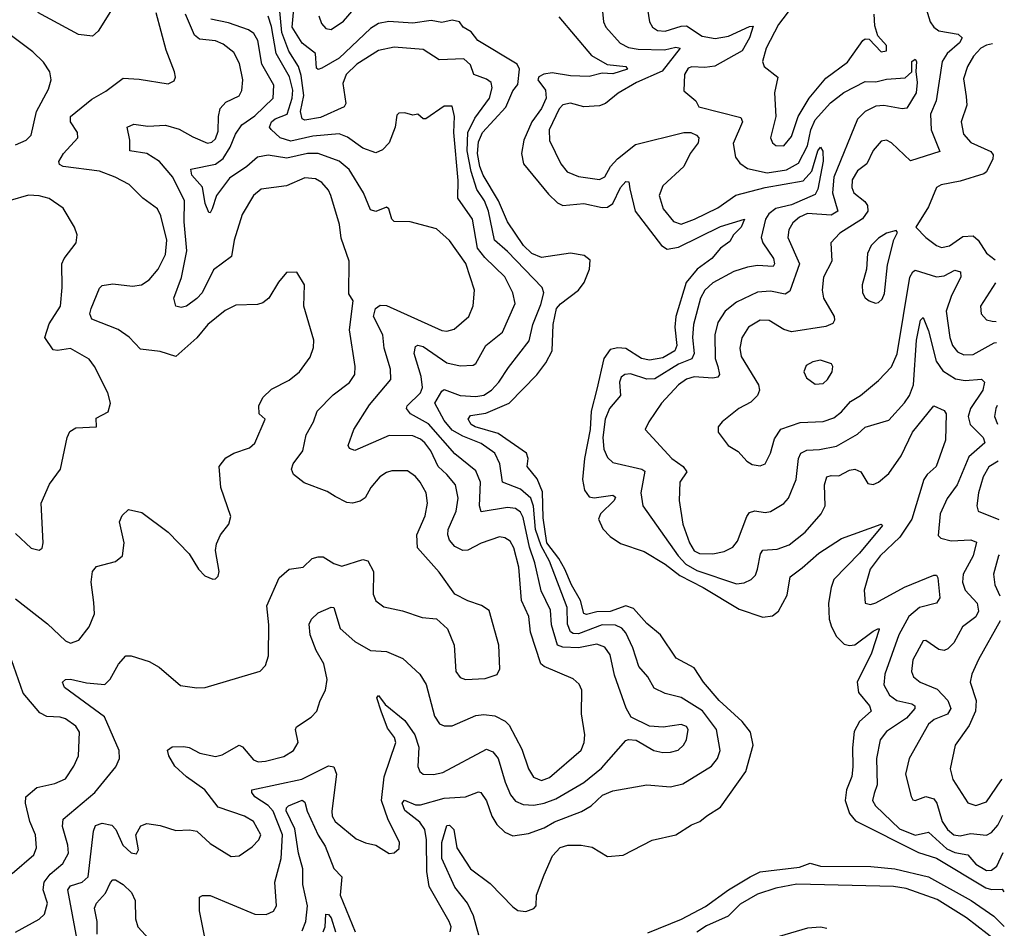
# Model space of a CAD drawing. Extents: x 2057697 to 2160550, y 827490 to 1016834.
# Tile 182 of 256: x 2141361 to 2145103, y 885879 to 889334. Entities that reach past the tile are written whole.
import ezdxf

# ---------------------------------------------------------------- set-up
doc = ezdxf.new("R2010")
doc.units = 0

msp = doc.modelspace()

# ---------------------------------------------------------------- linework, layer by layer
at = {"layer": '0CON20XD'}
for points in [[(2142997.8, 885865), (2143000.5, 885885), (2142993.5, 885905), (2142917.8, 886037.8), (2142908.3, 886095), (2142907, 886215), (2142900.6, 886255), (2142882.1, 886282.1), (2142825, 886327.5), (2142815.4, 886354.6), (2142823.2, 886366.8), (2142865, 886348.9), (2142885, 886348), (2142975, 886374.3), (2143055, 886379.2), (2143105, 886397.5), (2143113.3, 886395), (2143135, 886363.3), (2143155.6, 886305.6), (2143174.3, 886274.3), (2143204.7, 886244.7), (2143235, 886230.9), (2143295, 886239.5), (2143355, 886261.2), (2143394.4, 886284.4), (2143497, 886323), (2143532.9, 886345), (2143576.7, 886385), (2143615, 886401.4), (2143745, 886424.6), (2143835, 886416.9), (2143881.3, 886428.7), (2143990.5, 886495), (2144012.9, 886525), (2144022.9, 886555), (2144010, 886635), (2143956.3, 886706.3), (2143875, 886756.7), (2143815, 886771.8), (2143772, 886792), (2143748.7, 886835), (2143713.9, 886875), (2143691, 886945), (2143665, 887001.8), (2143650.3, 887020.3), (2143625, 887031.7), (2143575, 887033), (2143485, 886998.5), (2143465, 886999.3), (2143455, 887006.6), (2143443.1, 887035), (2143441.5, 887098.5), (2143375.1, 887275), (2143342.9, 887332.9), (2143321.2, 887395), (2143314.1, 887484.1), (2143303.7, 887515), (2143265, 887548.9), (2143195.7, 887575.7), (2143185.7, 887645), (2143167.1, 887685), (2143115, 887721.9), (2143045, 887749.8), (2143005, 887773), (2142975, 887810.3), (2142938.4, 887875), (2142965, 887920.9), (2142975, 887927.8), (2143034.9, 887904.9), (2143095, 887901.2), (2143125, 887906.1), (2143155, 887925.3), (2143182.8, 887955), (2143218.5, 888011.5), (2143297.8, 888112.2), (2143311.3, 888175), (2143341.3, 888251.3), (2143353.3, 888295), (2143347.5, 888315), (2143215, 888452.3), (2143165.2, 888495), (2143143.5, 888605), (2143127.4, 888645), (2143098.2, 888688.2), (2143076.9, 888756.9), (2143062.5, 888835), (2143064.9, 888905), (2143090.5, 888959.5), (2143146.3, 889035), (2143156.9, 889075), (2143152.5, 889095), (2143135, 889107.6), (2143087.1, 889125), (2143075, 889162.5), (2143048.8, 889185), (2142955, 889181.5), (2142895, 889220), (2142785, 889229.7), (2142725, 889216.3), (2142642.5, 889165), (2142601.6, 889125), (2142588.9, 889091.1), (2142600.8, 889015), (2142595, 889002.5), (2142505, 888961.1), (2142445, 888951.1), (2142435, 888956.7), (2142427.9, 888985), (2142441.1, 889045), (2142431.5, 889121.5), (2142420.4, 889155), (2142384.2, 889214.2), (2142357.8, 889285), (2142345, 889421.8)], [(2144335, 889434.5), (2144245.2, 889315), (2144198.3, 889225), (2144184.7, 889174.7), (2144190.6, 889155), (2144243.1, 889115), (2144229.4, 889055), (2144234.6, 888965), (2144214.4, 888885), (2144222.9, 888865), (2144235, 888855.6), (2144265, 888854.5), (2144295, 888890), (2144320, 888965), (2144361.9, 889035), (2144425, 889110.9), (2144507.8, 889172.2), (2144565, 889254.2), (2144575, 889261.2), (2144590, 889260), (2144635, 889212), (2144655.7, 889215), (2144655.6, 889235), (2144622.1, 889272.1), (2144610.8, 889310.8), (2144609.2, 889355)], [(2143741.5, 889415), (2143754.6, 889325), (2143765.6, 889305), (2143785, 889292.8), (2143815, 889289.5), (2143875, 889309), (2143895, 889309.7), (2143955, 889270.3), (2144005, 889261.6), (2144055, 889271.1), (2144135, 889307.8), (2144148.6, 889308.6), (2144134.6, 889265), (2144106.5, 889215), (2144002.7, 889157.3), (2143965, 889152.1), (2143915.2, 889154.8), (2143901.3, 889148.7), (2143887.6, 889125), (2143885, 889062.5), (2143931.2, 889025), (2143942.5, 889002.5), (2144102.3, 888962.3), (2144107.9, 888945), (2144072.7, 888862.7), (2144081.4, 888811.4), (2144098, 888788), (2144127.2, 888767.2), (2144201.8, 888751.8), (2144275, 888763.1), (2144321.7, 888788.3), (2144355, 888854.1), (2144368.3, 888915), (2144385, 888952.4), (2144442.4, 889017.6), (2144493.1, 889056.9), (2144575, 889098.3), (2144615, 889097.3), (2144655, 889107.7), (2144726.9, 889113.1), (2144751.9, 889135), (2144752.3, 889175), (2144765, 889184), (2144770, 889175), (2144766.6, 889136.6), (2144772.5, 889095), (2144768.8, 889055), (2144733.1, 888996.9), (2144715.4, 888994.6), (2144645, 889007.2), (2144615, 889005.2), (2144574.7, 888985), (2144545, 888955.8), (2144454.9, 888735), (2144450, 888675), (2144470.3, 888605), (2144445, 888590.7), (2144355, 888596.5), (2144325, 888582.2), (2144299.4, 888560.6), (2144284.7, 888535), (2144280.8, 888505), (2144324.7, 888405), (2144288, 888302), (2144270.3, 888289.7), (2144215, 888301.2), (2144165, 888297.8), (2144085, 888259.2), (2144042.7, 888225), (2144015, 888181.9), (2144003.3, 888135), (2144004.8, 888045.2), (2144014.3, 888015), (2144021.2, 887985), (2144014.2, 887975), (2143995, 887970.3), (2143925, 887976.1), (2143895, 887966.6), (2143865, 887945.8), (2143800, 887875), (2143751.9, 887805), (2143738, 887775), (2143840, 887665), (2143883.1, 887635), (2143896.4, 887615), (2143870.5, 887575), (2143868.2, 887505), (2143881.4, 887415), (2143906.3, 887345), (2143925, 887314.1), (2143945, 887303.9), (2143995, 887302.8), (2144038.3, 887311.7), (2144072.1, 887327.9), (2144089.2, 887350.8), (2144124.2, 887445), (2144135, 887459.6), (2144155, 887465.9), (2144195, 887459.6), (2144215, 887463.8), (2144265, 887493.6), (2144283.6, 887515), (2144312.4, 887585), (2144321.2, 887665), (2144330.4, 887685), (2144353, 887697), (2144400.5, 887699.5), (2144465, 887711.8), (2144545, 887757.8), (2144575, 887784.6), (2144665, 887811.5), (2144723.7, 887876.3), (2144742.6, 887905), (2144758.1, 887945), (2144769, 888115), (2144785, 888191.2), (2144795, 888201.2), (2144815, 888150.8), (2144844.3, 888035), (2144869, 887999), (2144917.5, 887967.5), (2144955, 887961.2), (2145016.6, 887966.6), (2145028.1, 887955), (2145022.2, 887925), (2144975, 887855.4), (2144965.7, 887825), (2144973.3, 887795), (2145022.9, 887745), (2145029.1, 887725), (2144968.5, 887671.5), (2144924.5, 887565.5), (2144886.4, 887513.6), (2144858.9, 887455), (2144852.1, 887372.1), (2144861.8, 887361.8), (2144901.9, 887351.9), (2144975.7, 887355.7), (2144997.3, 887347.3), (2144984.4, 887295), (2144947.3, 887225), (2144944.3, 887195), (2144954.7, 887165), (2145000.3, 887115), (2145005.3, 887085), (2144995, 887063.1), (2144944.6, 887025), (2144910.8, 886965), (2144888.5, 886941.5), (2144875, 886935.6), (2144855, 886939.5), (2144805, 886972.9), (2144795, 886971.4), (2144755, 886900), (2144750.3, 886855), (2144758.5, 886835), (2144783.5, 886815), (2144847.9, 886787.9), (2144888.1, 886745), (2144899.7, 886715), (2144887.2, 886692.8), (2144836.9, 886673.1), (2144815.2, 886654.8), (2144742, 886525), (2144727.5, 886465), (2144749.6, 886379.6), (2144755, 886368), (2144764.4, 886364.4), (2144805, 886380.3), (2144835, 886371.2), (2144847, 886355), (2144867.5, 886285), (2144887.5, 886255), (2144910.9, 886235), (2144935, 886231), (2144975, 886239.6), (2145035, 886233.4), (2145055, 886243.3), (2145078.7, 886271.3), (2145097.5, 886308.6)], [(2144800.3, 889395), (2144822, 889325), (2144835, 889304.7), (2144855, 889290.8), (2144928.1, 889278.1), (2144943.3, 889265), (2144933.3, 889245), (2144886.7, 889205), (2144867.4, 889175), (2144844.2, 889025), (2144822.2, 888975), (2144824.7, 888915), (2144857.9, 888832.1), (2144747.1, 888797.1), (2144675, 888865.6), (2144655, 888875.7), (2144635, 888872), (2144605, 888835.7), (2144580.4, 888785), (2144545, 888758.4), (2144524.8, 888725), (2144523.9, 888695), (2144531.6, 888675), (2144572.9, 888642.9), (2144582.9, 888627.1), (2144584.3, 888605), (2144563.9, 888576.1), (2144478.2, 888521.8), (2144443.6, 888485), (2144448.1, 888415), (2144415.9, 888355), (2144410.6, 888305), (2144416.7, 888275), (2144456.1, 888205), (2144458.5, 888191.5), (2144451.7, 888178.3), (2144425, 888167.3), (2144295, 888147.1), (2144265, 888155.3), (2144209.6, 888189.6), (2144175, 888191.3), (2144131.2, 888165), (2144105.7, 888124.3), (2144098.4, 888085), (2144102.7, 888052.7), (2144168.9, 887945), (2144173.1, 887925), (2144165, 887904.2), (2144140.2, 887879.8), (2144094.3, 887855), (2144030.8, 887805), (2144015.8, 887785), (2144015.7, 887765), (2144054.3, 887715), (2144091.8, 887691.8), (2144124.5, 887654.5), (2144145, 887642.9), (2144175, 887637.5), (2144195, 887644.5), (2144215.3, 887685), (2144229.6, 887740.4), (2144253.7, 887776.3), (2144328, 887802), (2144415, 887805.9), (2144455, 887819.7), (2144485, 887842.7), (2144518.2, 887881.8), (2144556.7, 887905), (2144625, 887961.8), (2144675, 888013.3), (2144696.3, 888063.7), (2144744.8, 888355), (2144755, 888374.6), (2144765, 888380.7), (2144845.7, 888355.7), (2144875, 888360), (2144915, 888381), (2144936.7, 888375), (2144937.6, 888355), (2144902.4, 888285), (2144882.4, 888225), (2144895.7, 888125), (2144905.9, 888095), (2144925, 888071.2), (2144950, 888060), (2144985, 888060.8), (2145065.1, 888104.9), (2145073.2, 888106.7)], [(2141345, 887131.4), (2141466.5, 887036.5), (2141535, 886972), (2141555, 886962.9), (2141586, 886975), (2141625.8, 887025), (2141645.5, 887075), (2141642.5, 887117.5), (2141633.3, 887195), (2141638.1, 887235), (2141653.3, 887255), (2141725, 887273.3), (2141751.4, 887295), (2141758.1, 887345), (2141740, 887425), (2141750.9, 887449.1), (2141775, 887471.2), (2141825, 887460), (2141925.8, 887385), (2142005, 887303.3), (2142041.2, 887245), (2142065, 887218.8), (2142095, 887206.7), (2142105, 887207.5), (2142115, 887217.5), (2142118.8, 887235), (2142105.7, 887315), (2142109.7, 887340.3), (2142124.2, 887375), (2142155.7, 887415), (2142164, 887445), (2142125.6, 887555), (2142119.4, 887635), (2142145, 887668.1), (2142174.6, 887685.4), (2142235, 887705.6), (2142255, 887724), (2142294, 887815), (2142271.2, 887835), (2142270.5, 887865), (2142285, 887897.1), (2142318.3, 887928.3), (2142385, 887962.7), (2142424.2, 887995), (2142465, 888050.4), (2142477.8, 888087.8), (2142478.9, 888115), (2142441.2, 888245), (2142444.3, 888325), (2142415, 888373.3), (2142375, 888372.5), (2142344.5, 888335.5), (2142307.8, 888275), (2142285, 888257.3), (2142265, 888251.2), (2142182.1, 888247.9), (2142141.6, 888228.4), (2142076.2, 888175), (2142035, 888123.6), (2141955, 888052.9), (2141895, 888072.3), (2141820.6, 888080.6), (2141776.9, 888126.9), (2141735, 888155.5), (2141635.3, 888195.3), (2141628.5, 888215), (2141632.7, 888235), (2141665, 888312.9), (2141675, 888322.5), (2141715, 888329.7), (2141789.7, 888320.3), (2141824.8, 888325.2), (2141853.1, 888345), (2141887.8, 888385), (2141915, 888440.8), (2141920.8, 888495), (2141897.4, 888587.4), (2141885, 888614.2), (2141829.2, 888655), (2141777.2, 888707.2), (2141724.2, 888735), (2141665, 888758.2), (2141526, 888776), (2141512.6, 888782.6), (2141509.5, 888795), (2141528.2, 888825), (2141582.1, 888885), (2141581.2, 888905), (2141553.8, 888945), (2141553.9, 888965), (2141635, 889031.5), (2141688.1, 889061.9), (2141755, 889110.9), (2141815, 889107.5), (2141925, 889089.2), (2141948.8, 889101.2), (2141953.8, 889115), (2141950, 889135), (2141918, 889218), (2141880.1, 889360.1)], [(2141345, 885864.3), (2141435, 885913.3), (2141455, 885932.7), (2141466.9, 885975), (2141450.8, 886025), (2141453.7, 886055), (2141477.2, 886085), (2141525, 886125.4), (2141546.7, 886165), (2141544.7, 886195), (2141524, 886266), (2141525.9, 886294.1), (2141646.9, 886395), (2141727.2, 886492.8), (2141740.6, 886525), (2141739.2, 886555), (2141683.2, 886683.2), (2141532.2, 886795), (2141524, 886815), (2141535.5, 886824.5), (2141555, 886826.7), (2141615, 886812.3), (2141685, 886805.6), (2141705, 886826.5), (2141737, 886883), (2141765, 886914.4), (2141785, 886915.6), (2141852.9, 886892.9), (2141892, 886872), (2141972.6, 886802.6), (2142035, 886792.7), (2142065.6, 886794.4), (2142275, 886856.9), (2142295, 886878), (2142307.3, 886915), (2142307.6, 887032.4), (2142300.8, 887105), (2142347.9, 887212.1), (2142385.6, 887244.4), (2142438.1, 887251.9), (2142473.3, 887285), (2142495, 887292), (2142515, 887290.8), (2142555, 887265.6), (2142585, 887255.6), (2142665, 887280.6), (2142685, 887275.8), (2142706.2, 887235), (2142705, 887150), (2142715, 887124.4), (2142745, 887100.9), (2142816.5, 887086.5), (2142890.9, 887060.9), (2142945, 887055.8), (2142987, 887017), (2143012.7, 886955), (2143019.1, 886855), (2143035, 886832.2), (2143055.5, 886825.5), (2143130.9, 886829.1), (2143175.4, 886844.6), (2143185.5, 886865), (2143182.2, 886955), (2143145, 887086.7), (2143116.8, 887106.8), (2143065, 887124), (2143015, 887150), (2142955, 887233.1), (2142873.3, 887325), (2142870.4, 887375), (2142902.8, 887447.2), (2142910.9, 887495), (2142906.1, 887535), (2142883.8, 887575), (2142865, 887597.1), (2142835, 887617.9), (2142775, 887618.2), (2142755, 887612.5), (2142730.6, 887595), (2142695.6, 887555), (2142673.7, 887516.3), (2142655, 887502.9), (2142625.8, 887495.8), (2142605, 887498.1), (2142560.6, 887520.6), (2142529.4, 887539.4), (2142442.7, 887572.7), (2142402, 887605), (2142394.3, 887625), (2142401.1, 887645), (2142437.7, 887695), (2142450, 887755), (2142477.8, 887805), (2142491.9, 887845), (2142552.1, 887907.9), (2142615, 887953.9), (2142634.7, 887985), (2142636.7, 888015), (2142614.4, 888154.4), (2142629.2, 888265), (2142611.7, 888291.7), (2142613.1, 888415), (2142583.1, 888503.1), (2142576.4, 888555), (2142543.2, 888665), (2142535.2, 888685.2), (2142509.1, 888715), (2142485, 888729.1), (2142445, 888731.8), (2142375, 888701.8), (2142279.1, 888689.1), (2142250, 888665), (2142207.1, 888592.9), (2142176.5, 888495), (2142166.8, 888433.2), (2142097.9, 888382.1), (2142055.3, 888295), (2142035, 888273.1), (2141995, 888244.6), (2141975, 888239.1), (2141955, 888244.3), (2141947.5, 888275), (2141976, 888354), (2141996.6, 888455), (2141986.2, 888565), (2141987.8, 888645), (2141942.8, 888735), (2141892.5, 888795), (2141844.2, 888824.2), (2141779.4, 888835), (2141779.7, 888875), (2141769.2, 888925), (2141795, 888936.5), (2141848.4, 888928.4), (2141915, 888932.8), (2141966.9, 888916.9), (2142018.7, 888888.7), (2142075, 888864.2), (2142091.6, 888868.4), (2142105, 888881.2), (2142115, 888910), (2142116.4, 888965), (2142123.5, 888996.5), (2142145, 889020.4), (2142195, 889044.6), (2142205.3, 889064.7), (2142209.2, 889105), (2142196.6, 889166.6), (2142175, 889208.2), (2142135, 889240.8), (2142105, 889253), (2142045, 889259.2), (2142025.8, 889275), (2141992, 889355)], [(2141706.7, 889365), (2141660, 889290), (2141638.5, 889271.5), (2141585, 889277.9), (2141430.6, 889360.6)], [(2142045, 885997.1), (2142056, 886004), (2142085, 886004), (2142255, 885932.5), (2142298, 885932), (2142325.4, 885944.6), (2142337.5, 885965), (2142330.7, 886055), (2142355.2, 886144.8), (2142359.7, 886235), (2142325, 886324.2), (2142305, 886345.6), (2142255, 886379.3), (2142243.1, 886395), (2142243.5, 886405), (2142433.5, 886446.5), (2142535, 886496.4), (2142555, 886492.9), (2142564.7, 886464.7), (2142547.9, 886325), (2142548.8, 886305), (2142560, 886285), (2142639.5, 886219.5), (2142675, 886203.9), (2142715.4, 886195.4), (2142765, 886164), (2142785, 886165.8), (2142803, 886183), (2142805, 886206.7), (2142761.5, 886291.5), (2142736.8, 886365), (2142746, 886455), (2142790.5, 886585), (2142785.3, 886605), (2142759.5, 886639.5), (2142735, 886704.3), (2142718.6, 886755), (2142725, 886764), (2142749.8, 886729.8), (2142825, 886669.6), (2142863.3, 886615), (2142878, 886568), (2142874.8, 886494.8), (2142882.5, 886475), (2142895, 886465.4), (2142933.4, 886463.4), (2142968.8, 886471.2), (2143135, 886560.7), (2143159.8, 886549.8), (2143180.3, 886525), (2143205.7, 886435), (2143226.3, 886386.3), (2143245, 886362.7), (2143275, 886349.7), (2143315, 886347.8), (2143355, 886354.4), (2143398.8, 886371.2), (2143505, 886433.8), (2143572.3, 886487.7), (2143665, 886592.5), (2143675, 886597.5), (2143704.2, 886594.2), (2143771.2, 886555), (2143805, 886547.1), (2143835, 886548.5), (2143863.3, 886556.7), (2143884.4, 886575), (2143895.5, 886595), (2143901.8, 886635), (2143895, 886646.4), (2143875, 886653.6), (2143806.3, 886643.7), (2143755, 886647.8), (2143685, 886682), (2143666.3, 886716.3), (2143621.9, 886841.9), (2143605, 886918.6), (2143585, 886947.3), (2143555, 886959), (2143485, 886944.8), (2143425, 886947.6), (2143405.7, 886955.7), (2143383, 887033), (2143378, 887088), (2143342.7, 887162.7), (2143318.6, 887268.6), (2143298.6, 887328.6), (2143275, 887440.5), (2143265, 887460.8), (2143245, 887474.8), (2143215, 887479.5), (2143115, 887462.9), (2143108.6, 887485), (2143112.2, 887575), (2143095, 887618.2), (2143015, 887683.5), (2142915, 887796.4), (2142846.9, 887835), (2142831.8, 887855), (2142833.6, 887865), (2142884.8, 887915), (2142892.4, 887935), (2142887.1, 887977.1), (2142860.7, 888065), (2142865, 888090.8), (2142875, 888096.4), (2142895, 888091.6), (2142985, 888028.5), (2143035, 888017.3), (2143085, 888020), (2143095, 888026.2), (2143132.3, 888095), (2143196.8, 888145), (2143243.8, 888255), (2143235.9, 888295), (2143205, 888356.2), (2143129.2, 888429.2), (2143101, 888465), (2143082.5, 888575), (2143026.7, 888655), (2143028, 888722), (2143011.7, 888905), (2143014.1, 888965), (2143004.5, 889004.5), (2142975, 889004.6), (2142905, 888956.5), (2142895, 888957.1), (2142875, 888974), (2142855, 888970), (2142825, 888979.2), (2142802, 888978), (2142795, 888970), (2142787.8, 888925), (2142765, 888865.8), (2142740.6, 888839.4), (2142715, 888827.5), (2142665, 888844.6), (2142606.6, 888886.6), (2142575, 888900), (2142475, 888890.6), (2142392.1, 888872.1), (2142351.1, 888885), (2142316.4, 888916.4), (2142311.2, 888925), (2142317.8, 888945), (2142332.8, 888957.2), (2142377.4, 888975), (2142396.6, 889035), (2142399.3, 889065), (2142386.2, 889116.2), (2142335.4, 889205), (2142317.7, 889307.7), (2142305, 889347.2)], [(2142510.1, 889149.9), (2142495, 889144.4), (2142489.5, 889149.5), (2142485.6, 889205), (2142434.4, 889244.4), (2142397.3, 889305), (2142403.4, 889375)], [(2142497.9, 889347.9), (2142508.7, 889318.7), (2142525, 889300), (2142545, 889296), (2142592.3, 889327.7), (2142632.5, 889375)], [(2143576.2, 889365), (2143580, 889325), (2143589.4, 889305), (2143643.8, 889243.8), (2143675, 889228.1), (2143711.4, 889221.4), (2143811.3, 889218.7), (2143855, 889228.8), (2143870.8, 889225), (2143802.6, 889137.4), (2143704.9, 889095.1), (2143636.1, 889053.9), (2143587.8, 889015), (2143565, 889005.9), (2143505, 889002.4), (2143455, 889016.2), (2143425, 889010), (2143411.6, 888995), (2143374.1, 888915), (2143375, 888874.2), (2143417.7, 888785), (2143442.2, 888755), (2143485, 888737.4), (2143565, 888726.2), (2143585, 888736.7), (2143606.8, 888775), (2143633.5, 888805), (2143701.2, 888858.8), (2143885, 888904.6), (2143912.5, 888905), (2143933.8, 888895), (2143942.5, 888885), (2143940, 888865), (2143909.6, 888825), (2143885, 888775.7), (2143805, 888701.9), (2143791.8, 888665), (2143806.7, 888615), (2143846, 888566), (2143875, 888556.7), (2143925.4, 888575), (2144015, 888618.1), (2144083.3, 888666.7), (2144195, 888695.3), (2144338.7, 888721.3), (2144371.9, 888758.1), (2144395, 888835.6), (2144405, 888849.4), (2144413.8, 888833.8), (2144415.2, 888795.2), (2144395, 888689.4), (2144385, 888669.5), (2144295, 888629.4), (2144234.7, 888615.3), (2144208, 888595), (2144195.6, 888575), (2144178.8, 888505), (2144185.3, 888485), (2144226.1, 888425), (2144230, 888405), (2144225, 888395.6), (2144165, 888399), (2144126.8, 888393.2), (2144075, 888375.8), (2143995, 888332.5), (2143965.4, 888305), (2143948.8, 888275), (2143922.3, 888175), (2143917.7, 888125), (2143925.2, 888065), (2143916.2, 888043.8), (2143865, 888023.3), (2143775, 887967.8), (2143745, 887967.3), (2143682.8, 887987.2), (2143661.2, 887985), (2143646.7, 887975), (2143640.4, 887955), (2143644, 887905), (2143602.2, 887855), (2143586.7, 887815), (2143578.1, 887745), (2143581, 887701), (2143595, 887669.4), (2143615, 887650), (2143725.2, 887625.2), (2143737, 887617), (2143721.3, 887535), (2143729.6, 887485), (2143863.2, 887295), (2143893.3, 887263.3), (2143935, 887239.7), (2144085, 887188.9), (2144115, 887192), (2144140.6, 887205), (2144157.8, 887222.2), (2144165.3, 887244.7)], [(2141579.3, 885835), (2141544.3, 886025), (2141555, 886040.9), (2141598.9, 886055), (2141621.2, 886075), (2141641.4, 886248.6), (2141650, 886270), (2141675, 886279.4), (2141711.3, 886271.3), (2141726.4, 886255), (2141753.3, 886195), (2141785, 886165.7), (2141805, 886162), (2141812.5, 886177.5), (2141802.2, 886235), (2141821.2, 886268.8), (2141845, 886278.1), (2141895, 886270), (2141955, 886251.5), (2142006.4, 886253.6), (2142035, 886248.2), (2142085, 886201.4), (2142165, 886152.2), (2142195, 886154.3), (2142245, 886188.5), (2142270.5, 886215), (2142277.9, 886235), (2142250.5, 886285), (2142215.8, 886305), (2142115, 886339.1), (2142064.6, 886405), (2141994.8, 886454.8), (2141950.4, 886495), (2141927.5, 886535), (2141923.3, 886556.7), (2141941.2, 886568.8), (2141985, 886570.5), (2142005, 886566.7), (2142046, 886545), (2142105, 886532.1), (2142131.2, 886538.8), (2142195, 886575.4), (2142208.6, 886568.6), (2142249.4, 886519.4), (2142267.7, 886512.3), (2142295, 886513.9), (2142365, 886531.8), (2142401.9, 886555), (2142420, 886585), (2142410, 886635), (2142412.9, 886645), (2142468.7, 886681.3), (2142490.8, 886705), (2142502.9, 886745), (2142523.8, 886785), (2142530, 886825), (2142517.2, 886885), (2142487.8, 886935), (2142464.6, 886995), (2142461.2, 887035), (2142470, 887055), (2142495, 887078), (2142545, 887100), (2142555, 887098.6), (2142579, 887019), (2142635, 886969.6), (2142695, 886935.5), (2142755, 886930.9), (2142818, 886905), (2142882.2, 886845), (2142906.4, 886806.4), (2142938.2, 886685), (2142956.8, 886656.8), (2142975, 886648.2), (2143005, 886648.2), (2143095, 886687.7), (2143125, 886692.5), (2143167.1, 886687.1), (2143206.9, 886666.9), (2143221.6, 886651.6), (2143270, 886560), (2143295.3, 886485), (2143313.6, 886453.6), (2143345, 886440.8), (2143375, 886451.9), (2143495, 886556.9), (2143506.5, 886585), (2143509.2, 886615), (2143496.7, 886695), (2143498.2, 886785), (2143487.6, 886807.6), (2143465, 886827.5), (2143355, 886873.9), (2143342.3, 886885), (2143302.6, 887005), (2143295.8, 887065), (2143268.9, 887125), (2143257.9, 887252.1), (2143238.9, 887325), (2143225, 887350.5), (2143205, 887363.8), (2143185, 887367.5), (2143115, 887343.1), (2143065, 887317.3), (2143045.4, 887315.4), (2143015, 887331.2), (2142995, 887354.5), (2142987.8, 887375), (2142989.7, 887395), (2143020.7, 887465), (2143027.2, 887515), (2143017.4, 887565), (2142984.2, 887604.2), (2142951.6, 887635), (2142923.4, 887695), (2142901.4, 887725), (2142885, 887738.7), (2142855, 887750.8), (2142765, 887753.1), (2142635, 887695.5), (2142615, 887702.9), (2142610, 887715), (2142631.8, 887775), (2142691, 887869), (2142771.2, 887965), (2142770.3, 888005), (2142746.2, 888085), (2142741.4, 888135), (2142706.1, 888205), (2142713.8, 888235), (2142731.6, 888248.4), (2142755, 888247.2), (2142965, 888152), (2142985, 888148.9), (2143013.1, 888156.9), (2143067.8, 888205), (2143084.7, 888245.3), (2143089.7, 888305), (2143056.3, 888406.3), (2142995, 888493.6), (2142945, 888537.9), (2142845, 888564.4), (2142785, 888565.8), (2142775.6, 888575.6), (2142764.2, 888614.2), (2142755, 888621.2), (2142715, 888604.4), (2142695, 888610.8), (2142667.9, 888675), (2142613.8, 888763.8), (2142575, 888795.3), (2142495.2, 888825.2), (2142455, 888824.5), (2142376.5, 888806.5), (2142305, 888818.3), (2142265, 888810.3), (2142224.7, 888775), (2142159, 888731), (2142109.1, 888665), (2142093.3, 888615), (2142085, 888599.2), (2142080.3, 888600.3), (2142066.7, 888635), (2142056.6, 888696.6), (2142015, 888742.9), (2142011.1, 888765), (2142105, 888784.1), (2142134.3, 888805.7), (2142161.7, 888848.3), (2142181.2, 888898.8), (2142205.7, 888934.3), (2142255, 888967.9), (2142324, 889035), (2142327.5, 889085), (2142281.5, 889165), (2142266.1, 889255), (2142251.3, 889281.3), (2142230.6, 889295), (2142155, 889322), (2142087.1, 889335)], [(2143106.6, 885853.4), (2143086.2, 885926.2), (2143062.8, 885975), (2143015.5, 886035), (2142965, 886144.4), (2142965.6, 886205), (2142985, 886270.5), (2142995, 886270.8), (2143010.9, 886255), (2143022.7, 886185), (2143074.6, 886105), (2143149, 886049), (2143235, 885961.2), (2143255, 885946.2), (2143285, 885942.5), (2143315.5, 885954.5), (2143323.8, 885965), (2143326, 886005), (2143355, 886082), (2143386.1, 886155), (2143415, 886186.6), (2143445, 886195.3), (2143495.3, 886195.3), (2143537.1, 886187.1), (2143595, 886152.5), (2143655, 886156.9), (2143765, 886214.2), (2143855, 886234.4), (2143915, 886272.5), (2143945.5, 886284.5), (2143972.8, 886307.2), (2144025, 886340), (2144121.3, 886475), (2144148.7, 886575), (2144139.2, 886625), (2144106.6, 886665), (2144019.3, 886745), (2143960.5, 886815), (2143925, 886869.4), (2143855.8, 886905.8), (2143796.5, 886995), (2143745, 887037.9), (2143694.5, 887094.5), (2143665, 887105.6), (2143605, 887082.9), (2143555, 887081.9), (2143515, 887072.4), (2143505, 887076.2), (2143493, 887125), (2143458.4, 887185), (2143433.2, 887245), (2143410.6, 887285), (2143364.4, 887344.4), (2143350.2, 887439.8), (2143348.4, 887538.4), (2143327.6, 887587.6), (2143290.3, 887635), (2143294, 887665), (2143287.7, 887685), (2143180.2, 887760.2), (2143092.4, 887785), (2143076.9, 887795), (2143066.1, 887815), (2143075, 887829.3), (2143132.9, 887837.1), (2143221.5, 887875), (2143327, 887983), (2143361.1, 888028.9), (2143384.8, 888075.2), (2143388.1, 888175), (2143401.9, 888235), (2143416.8, 888253.2), (2143485.6, 888305), (2143506.7, 888335), (2143526.2, 888385), (2143529.6, 888419.6), (2143507.1, 888437.1), (2143455, 888446.2), (2143345, 888429.4), (2143307.5, 888445), (2143275.9, 888475), (2143215, 888565.5), (2143181.4, 888645), (2143122.5, 888742.5), (2143109.8, 888775), (2143101.5, 888825), (2143105, 888868.9), (2143120.6, 888905), (2143209.1, 889000.9), (2143235, 889062.5), (2143255, 889087.5), (2143260.3, 889145), (2143251.8, 889165), (2143102.9, 889255), (2143077, 889287), (2143046.7, 889305), (2143033.3, 889325), (2143005, 889331.5), (2142965, 889322.6), (2142925, 889329.9), (2142855, 889320.7), (2142763.8, 889326.2), (2142725, 889318.8), (2142695, 889299.7), (2142575, 889186.7), (2142510.1, 889149.9)], [(2143410.8, 889345), (2143535, 889197.8), (2143593.6, 889163.6), (2143665, 889155.7), (2143671.4, 889145), (2143615, 889128.3), (2143575, 889130.3), (2143525, 889117.9), (2143455, 889119.9), (2143385, 889131.1), (2143353, 889127), (2143334, 889116), (2143330, 889105), (2143360, 889065), (2143361.9, 889035), (2143345, 888995.7), (2143307.9, 888945), (2143276.8, 888875), (2143268.4, 888825), (2143275.4, 888785), (2143370.7, 888670.7), (2143405, 888637.5), (2143425, 888627.3), (2143505, 888634.2), (2143575, 888619.1), (2143595, 888620.8), (2143615.3, 888635), (2143645, 888695.4), (2143665, 888718.9), (2143676.7, 888716.7), (2143679.5, 888690.5), (2143700, 888605), (2143800.7, 888475), (2143821.6, 888461.6), (2143865, 888468.8), (2144025, 888547.5), (2144115.6, 888575), (2144103.8, 888545), (2144073.9, 888516.1), (2144060, 888490), (2144025, 888464.7), (2143991.2, 888425), (2143936.2, 888385), (2143893.6, 888335), (2143854.9, 888205.1), (2143851.4, 888165), (2143858.3, 888095), (2143851.4, 888075), (2143805, 888048.4), (2143755, 888038.7), (2143725, 888045.8), (2143665, 888083), (2143634.4, 888085.6), (2143605, 888079.7), (2143581, 888045), (2143555, 887928.6), (2143533.7, 887845), (2143529, 887775), (2143507.6, 887665), (2143500.5, 887585), (2143507.6, 887545), (2143525, 887519.7), (2143545, 887515.2), (2143615, 887525.3), (2143625, 887518), (2143620, 887505), (2143568.7, 887455), (2143561.3, 887435), (2143577.8, 887397.8), (2143605, 887368.8), (2143645, 887342.1), (2143735, 887312), (2143815, 887264.1), (2143870.6, 887220.6), (2143958.9, 887175), (2144095, 887092.6), (2144185, 887061.5), (2144222.8, 887067.2), (2144245, 887084.3), (2144277.5, 887145), (2144289.6, 887215), (2144335, 887249), (2144397.9, 887305), (2144485, 887360.6), (2144635, 887415.7), (2144640, 887410), (2144553.3, 887305), (2144455.9, 887205), (2144444.8, 887175.2), (2144435.3, 887115), (2144437.2, 887055), (2144447.1, 887025), (2144465, 886987.9), (2144495, 886959.6), (2144515, 886954), (2144535, 886957.4), (2144605, 887009.3), (2144625, 887019.2), (2144627.8, 887015), (2144598.7, 886925), (2144544.3, 886815), (2144548.6, 886775), (2144590.3, 886725), (2144596.8, 886705), (2144553.2, 886665), (2144533, 886627), (2144526.3, 886565), (2144527.3, 886492.7), (2144524.3, 886455.7), (2144503.9, 886405), (2144498.3, 886365), (2144514.9, 886314.9), (2144537.5, 886287.5), (2144777, 886167), (2144845, 886146.3), (2145032.7, 886032.7), (2145055, 886026.4), (2145095, 886028.1), (2145101.5, 886017.9)], [(2141345, 888858.2), (2141386, 888875), (2141404.4, 888895), (2141425.8, 888984.2), (2141470.7, 889069.3), (2141480.9, 889105), (2141475.6, 889135), (2141452.1, 889172.1), (2141411.1, 889211.1), (2141300, 889295)], [(2145057.8, 889241.4), (2145035, 889237.3), (2145013.5, 889225), (2144985.8, 889195), (2144962.8, 889155), (2144948.5, 889108.5), (2144958.5, 889041.5), (2144961.2, 889008.8), (2144939.3, 888945), (2144948.7, 888898.7), (2144976.1, 888866.1), (2145052.2, 888832.2), (2145060.3, 888820.3), (2145060, 888805), (2145035.3, 888755), (2145025, 888747.1), (2144935, 888719.2), (2144863.7, 888706.3), (2144845.6, 888695), (2144815, 888622), (2144767.5, 888545), (2144805.3, 888505.3), (2144845, 888474.6), (2144865, 888467.3), (2144895, 888473.8), (2144945, 888509.2), (2144985, 888511.3), (2145003.9, 888495), (2145035.6, 888445.6), (2145068.9, 888420.4)], [(2141345, 887380), (2141405, 887324.2), (2141435, 887316.2), (2141446.1, 887323.9), (2141450.8, 887345), (2141443.3, 887495), (2141475, 887567.5), (2141516.4, 887625), (2141541.2, 887745), (2141551.6, 887768.4), (2141575, 887781.8), (2141653.3, 887785), (2141651.4, 887818.6), (2141697.7, 887842.3), (2141706, 887875), (2141695.7, 887915), (2141646.2, 888015), (2141625, 888042.5), (2141555, 888083.2), (2141505, 888075.6), (2141488.5, 888078.5), (2141456.7, 888125), (2141472.7, 888177.3), (2141516.8, 888245), (2141523.1, 888315), (2141521.5, 888405), (2141530, 888425), (2141576.2, 888485), (2141579.2, 888515), (2141569.2, 888545), (2141527.1, 888617.1), (2141473.6, 888653.6), (2141435, 888663.7), (2141395, 888665.8), (2141325, 888646.4)], [(2144614.3, 888255.7), (2144625, 888258.1), (2144638.8, 888271.2), (2144647.6, 888292.4), (2144658.7, 888401.3), (2144683.5, 888496.5), (2144696.7, 888525), (2144691.7, 888531.7), (2144655, 888521.9), (2144625, 888502.5), (2144597.5, 888475), (2144582.9, 888445), (2144579.5, 888385), (2144563.3, 888325), (2144564.4, 888295), (2144575, 888275.7), (2144589.2, 888265), (2144614.3, 888255.7)], [(2145070.1, 888332.8), (2145012.9, 888245), (2145015.6, 888215), (2145035, 888192.5), (2145056.8, 888186.8), (2145072.1, 888186.5)], [(2144385, 887947.5), (2144415, 887950), (2144431.9, 887965), (2144449.2, 887995), (2144452, 888015), (2144446, 888025), (2144405, 888039.5), (2144375, 888033.3), (2144350.8, 888019.2), (2144341.1, 887995), (2144352, 887972), (2144385, 887947.5)], [(2144165.3, 887244.7), (2144176.9, 887303.1), (2144185, 887316.9), (2144239.4, 887320.6), (2144285, 887337.5), (2144346.2, 887385), (2144407.7, 887455), (2144422.2, 887485), (2144420.2, 887565), (2144428.5, 887595), (2144445, 887600.9), (2144475, 887599.3), (2144515, 887620.8), (2144535, 887624.1), (2144557.8, 887615), (2144585, 887570.6), (2144605, 887566.7), (2144625, 887575.6), (2144665, 887608.2), (2144711.2, 887675), (2144754.3, 887765), (2144835, 887866), (2144875, 887848.1), (2144882.5, 887835), (2144879.6, 887735), (2144844.2, 887635), (2144809.6, 887605), (2144797.1, 887585), (2144751.4, 887435), (2144706.1, 887366.1), (2144631.6, 887295), (2144593.5, 887245), (2144571.2, 887165), (2144574.6, 887114.6), (2144595, 887110), (2144615, 887116.6), (2144724.2, 887175.8), (2144835, 887221.5), (2144845, 887221.4), (2144851.2, 887211.2), (2144858.7, 887135), (2144845.8, 887115), (2144780.9, 887099.1), (2144740.3, 887065), (2144702.3, 886995), (2144649.2, 886845), (2144645.8, 886805), (2144666.7, 886765), (2144695, 886745.7), (2144752.2, 886732.2), (2144762.7, 886725), (2144763.3, 886715), (2144732, 886678), (2144655, 886627.1), (2144631.5, 886595), (2144616.9, 886525), (2144620.3, 886425), (2144608.5, 886391.5), (2144602.2, 886365), (2144613.6, 886345), (2144705, 886257.2), (2144765, 886232.9), (2144815, 886244.7), (2144885, 886181.5), (2144915, 886167.7), (2144965, 886157.8), (2144995, 886123.5), (2145035, 886099), (2145055, 886099.7), (2145074.8, 886115.2), (2145099.4, 886167.4)], [(2145076.4, 887866.5), (2145070.7, 887855), (2145065.7, 887825), (2145077.4, 887795.9)], [(2145079.3, 887655.2), (2145045, 887633.1), (2145022.5, 887595), (2145004.7, 887535), (2144998.2, 887485), (2145004.3, 887465), (2145082.3, 887433.2)], [(2145084.1, 887299), (2145081.4, 887295), (2145061.8, 887225), (2145067.6, 887185), (2145086.2, 887142.6)], [(2145087.5, 887047.5), (2145005, 886901.4), (2144980.4, 886845), (2144973.9, 886815), (2144995.7, 886745.7), (2144993.2, 886705), (2144969.5, 886650.5), (2144916.1, 886575), (2144897.7, 886485), (2144907.7, 886445), (2144965, 886355.6), (2144995.4, 886345.4), (2145035, 886360.4), (2145089.8, 886440.2), (2145095.7, 886445.5)], [(2141332.2, 886087.8), (2141415, 886158.1), (2141425.3, 886185), (2141421.1, 886235), (2141399.6, 886285), (2141382.9, 886355), (2141385, 886378.8), (2141426, 886415), (2141495, 886429.2), (2141535, 886447.8), (2141566.9, 886495), (2141585.3, 886535), (2141588.2, 886625), (2141575, 886647.8), (2141535, 886675.4), (2141515, 886682.3), (2141465, 886684.5), (2141437.7, 886697.7), (2141375, 886773.1), (2141320.8, 886925)], [(2142435, 885868.8), (2142449.1, 885905), (2142455.2, 885965), (2142437.9, 886045), (2142437.3, 886105), (2142420.8, 886165), (2142407.2, 886257.2), (2142374, 886326), (2142375, 886337.5), (2142383.3, 886345), (2142435, 886365.8), (2142445, 886358.1), (2142453.2, 886325), (2142495, 886233.2), (2142521.7, 886191.7), (2142555, 886106.4), (2142586.1, 886075), (2142578.7, 886005), (2142636.7, 885865)], [(2143748.5, 885861.5), (2143876.8, 885913.2), (2143967.8, 885962.2), (2144055, 886025.3), (2144136.9, 886075), (2144175, 886093.3), (2144207.6, 886097.6), (2144325, 886111.6), (2144365, 886126.9), (2144405, 886115.2), (2144595.8, 886114.2), (2144687.5, 886105), (2144815, 886075.2), (2144976.9, 885985), (2145063.6, 885925), (2145103.2, 885886.3)], [(2141656.2, 885856.2), (2141655.2, 885905), (2141645.3, 885955), (2141653.2, 885975), (2141686.9, 886013.1), (2141706.3, 886053.7), (2141715, 886062.7), (2141725, 886063.1), (2141755, 886046.1), (2141785.9, 886015), (2141799.7, 885985), (2141801.9, 885915), (2141810.5, 885885), (2141883.3, 885805)], [(2145077.9, 885827.9), (2144959.3, 885919.3), (2144848.7, 885988.7), (2144730.8, 886030.8), (2144681.8, 886038.2), (2144315, 886047.4), (2144235, 886031.9), (2144165, 886008.9), (2144099.7, 885970.3), (2144053.5, 885925), (2143971.2, 885888.8), (2143935, 885863.9)], [(2142079.1, 885775), (2142044.4, 885945.6), (2142045, 885997.1)], [(2142514.2, 885865), (2142522.7, 885885), (2142525, 885933.3), (2142535, 885932), (2142545, 885919.4), (2142561.9, 885865)], [(2144428.8, 885878.8), (2144405, 885883), (2144355, 885879.4), (2144205, 885834.7)]]:
    msp.add_lwpolyline(points, dxfattribs=at)

doc.saveas('drawing.dxf')
